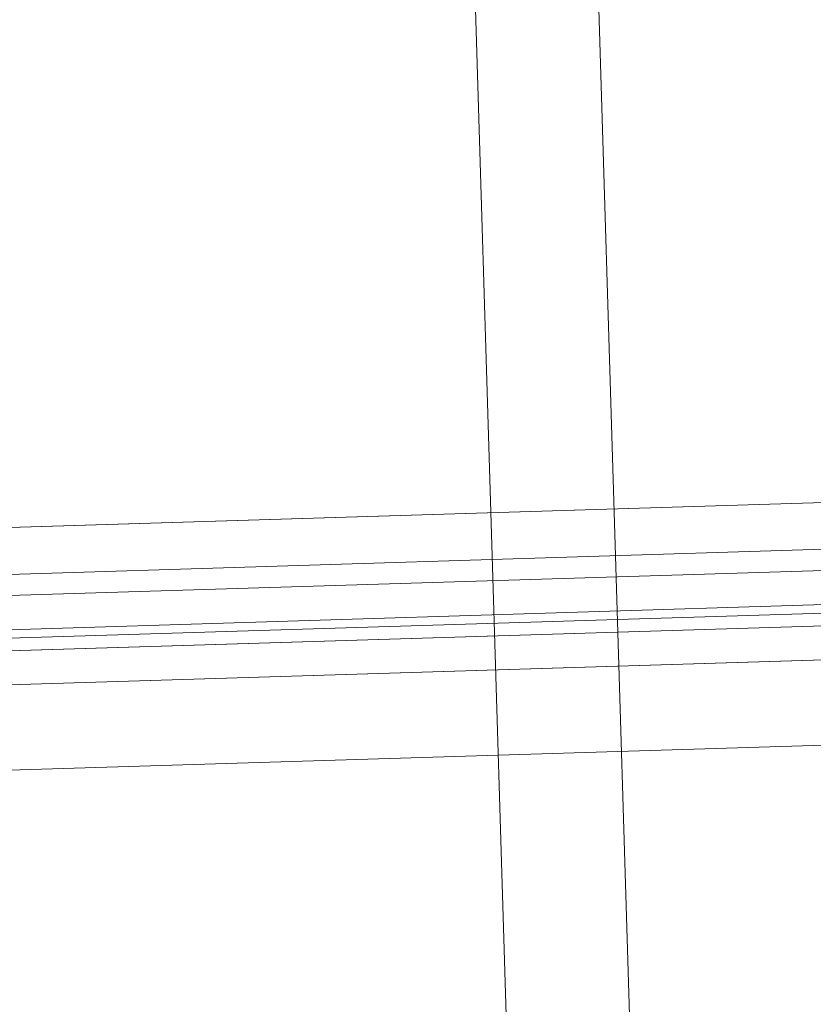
# Model space of a CAD drawing. Extents: x 147111805 to 147230536, y 410950310 to 411028142.
# Tile 34 of 256: x 147160834 to 147160873, y 410975834 to 410975883. Entities that reach past the tile are written whole.
import ezdxf

# ---------------------------------------------------------------- set-up
doc = ezdxf.new("R2010")
doc.units = 0
doc.header["$LTSCALE"] = 100
doc.layers.add('T--A9041--_VERHARDINGEN_Tegels', color=9, linetype='Continuous', transparency=0.3)
doc.layers.add('T--L9071--_TERREINMEUBILAIR_Stoelen', color=1, linetype='Continuous')

# ---------------------------------------------------------------- blocks, each defined once
blk = doc.blocks.new('Picknicktafel 180x160cm')
at = {"layer": 'T--L9071--_TERREINMEUBILAIR_Stoelen', "lineweight": 0}
for p, q in [((1601.571478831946, 0), (1601.571478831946, 1589.116922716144)), ((1605.793362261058, 1588.06145185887), (1605.793362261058, 1.055470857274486)), ((1607.482115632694, 1585.528321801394), (1607.482115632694, 3.588600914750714)), ((1607.482115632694, 1311.316993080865), (1607.482115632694, 1578.77330831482)), ((1607.482115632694, 1578.77330831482), (1607.482115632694, 1311.316993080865)), ((1608.537586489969, 1578.77330831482), (1608.537586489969, 1311.316993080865)), ((1611.281810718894, 1578.77330831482), (1611.281810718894, 1311.316993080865)), ((1613.603846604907, 1311.316993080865), (1613.603846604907, 1578.77330831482)), ((1607.482115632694, 1329.259997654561), (1607.482115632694, 1560.830303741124)), ((1608.115398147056, 1560.830303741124), (1608.115398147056, 1329.259997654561)), ((1610.22633986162, 1560.830303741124), (1610.22633986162, 1329.259997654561)), ((1613.603846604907, 1329.259997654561), (1613.603846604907, 1560.830303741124)), ((1613.603846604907, 1560.830303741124), (1613.603846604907, 1329.259997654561)), ((1607.482115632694, 1540.565263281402), (1607.482115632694, 48.55165943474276)), ((1605.793362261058, 1538.032133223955), (1605.793362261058, 51.08478949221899)), ((1601.571478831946, 1537.187756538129), (1601.571478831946, 52.14026034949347)), ((6.121730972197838, 1432.062859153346), (1794.089363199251, 1432.062859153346)), ((1794.089363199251, 1432.062859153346), (6.121730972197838, 1432.062859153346)), ((1794.089363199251, 1432.062859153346), (6.121730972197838, 1432.062859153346)), ((1794.089363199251, 1432.062859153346), (6.121730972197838, 1432.062859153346)), ((6.121730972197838, 1425.941128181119), (1794.089363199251, 1425.941128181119)), ((6.121730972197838, 1425.941128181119), (1794.089363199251, 1425.941128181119)), ((1794.089363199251, 1425.941128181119), (6.121730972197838, 1425.941128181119)), ((1794.089363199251, 1425.941128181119), (6.121730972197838, 1425.941128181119))]:
    blk.add_line(p, q, dxfattribs=at)

msp = doc.modelspace()

# ---------------------------------------------------------------- hatches: boundary and pattern name
at = {"layer": 'T--A9041--_VERHARDINGEN_Tegels'}
h = msp.add_hatch(dxfattribs=at)
h.set_pattern_fill('ANSI37', color=256, scale=200, angle=45)
h.set_pattern_definition([(90, (0, 0), (-635, 0), []), (180, (0, 0), (0, -635), [])])
h.paths.add_polyline_path([(147171124.6155927, 410978496.7849257), (147171124.6155927, 410985174.1051784), (147175311.8159577, 410985174.1051784), (147179724.0163228, 410985174.1051784), (147179724.0163228, 410987548.1668265), (147175674.6155927, 410987550.9475302), (147175674.6155927, 410986269.3768906), (147173554.6155927, 410986269.3768906), (147173554.6155927, 410986569.3768906), (147175374.6155927, 410986569.3768906), (147175374.6155927, 410989649.3768906), (147175374.6155927, 410993004.2881792), (147173550.8201925, 410993004.2881792), (147173550.8201925, 410993134.3405678), (147165980.8201925, 410993134.3405678), (147159696.0572113, 410993137.1650009), (147159704.9791517, 410992687.6886738), (147159705.673752, 410992652.6955669), (147159710.6310576, 410990922.4531842), (147159740.006855, 410990923.0362831), (147159789.3234792, 410988438.5257165), (147159881.8045546, 410983779.4434608), (147160071.926593, 410974201.3302012), (147160091.7723167, 410973201.5271471), (147160156.2709204, 410969952.1672208), (147160833.6374897, 410969965.612699), (147162965.7175028, 410970007.9337059), (147169999.3319892, 410970147.5483757), (147172541.3312546, 410970198.0061296), (147177217.9100407, 410970290.8345047), (147177327.8883767, 410970293.0175343), (147177280.2586386, 410972692.5448644), (147177850.1463795, 410972703.8569272), (147179529.8155105, 410972737.1977439), (147180789.5630606, 410972762.4198964), (147181028.8837267, 410972767.3274566), (147181031.0428523, 410975911.5547846), (147179805.6507454, 410975912.3962522), (147178580.2586386, 410975912.3962522), (147178580.2586386, 410979449.1051784), (147177580.2586386, 410979449.1051784), (147177580.2586386, 410977681.1714507), (147177580.2586386, 410975913.2377229), (147171124.6155927, 410975913.2377229)])
h.paths.add_polyline_path([(147165184.9788649, 410982437.8420166), (147164184.9788649, 410982437.8420166), (147164184.9788649, 410983437.8420166), (147165184.9788649, 410983437.8420166)], flags=16)

# ---------------------------------------------------------------- block references
at = {"layer": 'T--L9071--_TERREINMEUBILAIR_Stoelen', "rotation": 91.75940092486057}
msp.add_blockref('Picknicktafel 180x160cm', (147162338.2311158, 410974289.7493508), dxfattribs=at)

doc.saveas('drawing.dxf')
